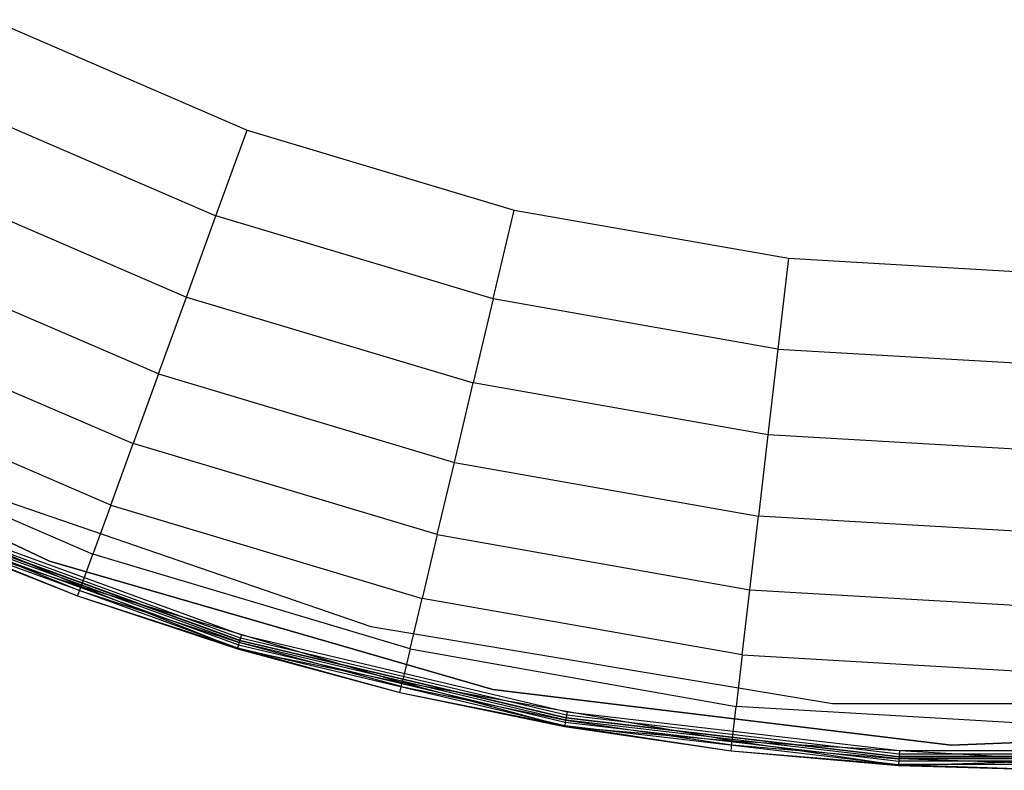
# Model space of a CAD drawing. Extents: x -38.6 to 39.4, y -37.8 to 40.2.
# Tile 9 of 49: x -13.7 to -0.4, y -37.8 to -27.7. Entities that reach past the tile are written whole.
import ezdxf

# ---------------------------------------------------------------- set-up
doc = ezdxf.new("R2010")
doc.units = 0
doc.header["$LTSCALE"] = 2.54
doc.layers.get('0').update_dxf_attribs({"color": 13, "linetype": 'CONTINUOUS'})

# ---------------------------------------------------------------- blocks, each defined once
blk = doc.blocks.new('GRUPUJ_1')
at = {"color": 0}
for p, q in [((24.503, 10.126, 16.06), (27.954, 8.637, 16.06)), ((24.503, 10.126, 16.06), (27.954, 8.637, 16.06)), ((23.95, 9.025, 15.456), (27.533, 7.48, 15.456)), ((23.95, 9.025, 15.456), (27.533, 7.48, 15.456)), ((27.533, 7.48, 15.456), (27.954, 8.637, 16.06)), ((27.533, 7.48, 15.456), (27.954, 8.637, 16.06)), ((27.954, 8.637, 16.06), (31.555, 7.559, 16.06)), ((27.954, 8.637, 16.06), (31.555, 7.559, 16.06)), ((23.427, 7.984, 14.481), (27.134, 6.385, 14.481)), ((23.427, 7.984, 14.481), (27.134, 6.385, 14.481)), ((27.134, 6.385, 14.481), (27.533, 7.48, 15.456)), ((27.134, 6.385, 14.481), (27.533, 7.48, 15.456)), ((31.271, 6.361, 15.456), (27.533, 7.48, 15.456)), ((31.271, 6.361, 15.456), (27.533, 7.48, 15.456)), ((31.271, 6.361, 15.456), (31.555, 7.559, 16.06)), ((31.271, 6.361, 15.456), (31.555, 7.559, 16.06)), ((31.555, 7.559, 16.06), (35.256, 6.907, 16.06)), ((31.555, 7.559, 16.06), (35.256, 6.907, 16.06)), ((26.757, 5.348, 13.09), (22.932, 6.998, 13.09)), ((26.757, 5.348, 13.09), (22.932, 6.998, 13.09)), ((35.256, 6.907, 16.06), (35.113, 5.683, 15.456)), ((35.256, 6.907, 16.06), (35.113, 5.683, 15.456)), ((35.256, 6.907, 16.06), (39.009, 6.688, 16.06)), ((35.256, 6.907, 16.06), (39.009, 6.688, 16.06)), ((26.757, 5.348, 13.09), (27.134, 6.385, 14.481)), ((26.757, 5.348, 13.09), (27.134, 6.385, 14.481)), ((27.134, 6.385, 14.481), (31.002, 5.227, 14.481)), ((27.134, 6.385, 14.481), (31.002, 5.227, 14.481)), ((31.271, 6.361, 15.456), (31.002, 5.227, 14.481)), ((31.271, 6.361, 15.456), (31.002, 5.227, 14.481)), ((35.113, 5.683, 15.456), (31.271, 6.361, 15.456)), ((35.113, 5.683, 15.456), (31.271, 6.361, 15.456)), ((22.483, 6.104, 11.259), (26.415, 4.408, 11.259)), ((22.483, 6.104, 11.259), (26.415, 4.408, 11.259)), ((35.113, 5.683, 15.456), (34.978, 4.526, 14.481)), ((35.113, 5.683, 15.456), (34.978, 4.526, 14.481)), ((35.113, 5.683, 15.456), (39.009, 5.456, 15.456)), ((35.113, 5.683, 15.456), (39.009, 5.456, 15.456)), ((25.285, 2.823, 0.2), (19.659, 5.493, 0.2)), ((19.659, 5.493, 0.08), (25.285, 2.823, 0.08)), ((19.659, 5.493, 0.08), (25.285, 2.823, 0.08)), ((25.285, 2.823, 0.2), (19.659, 5.493, 0.2)), ((19.659, 5.493, 0.08), (25.285, 2.823, 0.08)), ((26.113, 3.577, 8.891), (22.086, 5.314, 8.891)), ((26.113, 3.577, 8.891), (22.086, 5.314, 8.891)), ((26.757, 5.348, 13.09), (26.415, 4.408, 11.259)), ((26.757, 5.348, 13.09), (26.415, 4.408, 11.259)), ((26.757, 5.348, 13.09), (30.748, 4.154, 13.09)), ((26.757, 5.348, 13.09), (30.748, 4.154, 13.09)), ((30.748, 4.154, 13.09), (31.002, 5.227, 14.481)), ((30.748, 4.154, 13.09), (31.002, 5.227, 14.481)), ((34.978, 4.526, 14.481), (31.002, 5.227, 14.481)), ((34.978, 4.526, 14.481), (31.002, 5.227, 14.481)), ((21.771, 4.687, 5.967), (25.872, 2.918, 5.967)), ((21.771, 4.687, 5.967), (25.872, 2.918, 5.967)), ((34.978, 4.526, 14.481), (34.85, 3.43, 13.09)), ((34.978, 4.526, 14.481), (34.85, 3.43, 13.09)), ((39.009, 4.291, 14.481), (34.978, 4.526, 14.481)), ((39.009, 4.291, 14.481), (34.978, 4.526, 14.481)), ((26.113, 3.577, 8.891), (26.415, 4.408, 11.259)), ((26.113, 3.577, 8.891), (26.415, 4.408, 11.259)), ((30.517, 3.18, 11.259), (26.415, 4.408, 11.259)), ((30.517, 3.18, 11.259), (26.415, 4.408, 11.259)), ((25.714, 2.481, 2.461), (21.563, 4.271, 2.461)), ((25.714, 2.481, 2.461), (21.563, 4.271, 2.461)), ((30.517, 3.18, 11.259), (30.748, 4.154, 13.09)), ((30.517, 3.18, 11.259), (30.748, 4.154, 13.09)), ((30.748, 4.154, 13.09), (34.85, 3.43, 13.09)), ((30.748, 4.154, 13.09), (34.85, 3.43, 13.09)), ((23.649, 3.993, 0.08), (29.622, 1.942, 0.08)), ((23.649, 3.993), (29.622, 1.942)), ((23.649, 3.993), (29.622, 1.942)), ((23.649, 3.993, 0.08), (29.622, 1.942, 0.08)), ((26.113, 3.577, 8.891), (25.872, 2.918, 5.967)), ((26.113, 3.577, 8.891), (25.872, 2.918, 5.967)), ((26.113, 3.577, 8.891), (30.313, 2.32, 8.891)), ((26.113, 3.577, 8.891), (30.313, 2.32, 8.891)), ((27.865, 1.785, 0.09), (23.619, 3.331, 0.09)), ((27.865, 1.785, 0.09), (23.619, 3.331, 0.09)), ((23.637, 3.374), (27.878, 1.83)), ((23.637, 3.374), (27.878, 1.83)), ((23.637, 3.374, 0.08), (27.878, 1.83, 0.08)), ((23.637, 3.374, 0.08), (27.878, 1.83, 0.08)), ((34.734, 2.437, 11.259), (34.85, 3.43, 13.09)), ((34.734, 2.437, 11.259), (34.85, 3.43, 13.09)), ((39.009, 3.188, 13.09), (34.85, 3.43, 13.09)), ((39.009, 3.188, 13.09), (34.85, 3.43, 13.09)), ((23.558, 3.19, 0.207), (25.667, 2.353, 0.207)), ((23.558, 3.19, 0.207), (25.714, 2.481, 2.461)), ((23.558, 3.19, 0.207), (25.714, 2.481, 2.461)), ((23.558, 3.19, 0.207), (25.667, 2.353, 0.207)), ((23.563, 3.202, 0.129), (25.667, 2.353, 0.207)), ((23.563, 3.202, 0.129), (25.667, 2.353, 0.207)), ((23.563, 3.202, 0.129), (27.825, 1.651, 0.129)), ((23.563, 3.202, 0.129), (27.825, 1.651, 0.129)), ((23.58, 3.242, 0.061), (27.837, 1.692, 0.061)), ((23.58, 3.242, 0.061), (27.837, 1.692, 0.061)), ((27.846, 1.723, 0.157), (23.593, 3.271, 0.157)), ((23.593, 3.271, 0.157), (25.694, 2.428, 0.204)), ((27.846, 1.723, 0.157), (23.593, 3.271, 0.157)), ((27.853, 1.747, 0.117), (23.603, 3.294, 0.117)), ((27.853, 1.747, 0.117), (23.603, 3.294, 0.117)), ((23.606, 3.302, 0.016), (27.856, 1.755, 0.016)), ((23.606, 3.302, 0.016), (27.856, 1.755, 0.016)), ((30.517, 3.18, 11.259), (30.313, 2.32, 8.891)), ((30.517, 3.18, 11.259), (30.313, 2.32, 8.891)), ((30.517, 3.18, 11.259), (34.734, 2.437, 11.259)), ((30.517, 3.18, 11.259), (34.734, 2.437, 11.259)), ((31.268, 1.091, 0.2), (25.285, 2.823, 0.2)), ((25.285, 2.823, 0.2), (25.285, 2.823, 0.08)), ((25.285, 2.823, 0.08), (31.268, 1.091, 0.08)), ((25.285, 2.823, 0.2), (25.285, 2.823, 0.08)), ((25.285, 2.823, 0.08), (31.268, 1.091, 0.08)), ((31.268, 1.091, 0.2), (25.285, 2.823, 0.2)), ((25.285, 2.823, 0.08), (31.268, 1.091, 0.08)), ((25.714, 2.481, 2.461), (25.872, 2.918, 5.967)), ((25.714, 2.481, 2.461), (25.872, 2.918, 5.967)), ((30.151, 1.637, 5.967), (25.872, 2.918, 5.967)), ((30.151, 1.637, 5.967), (25.872, 2.918, 5.967)), ((25.667, 2.353, 0.207), (25.714, 2.481, 2.461)), ((25.667, 2.353, 0.207), (25.714, 2.481, 2.461)), ((25.694, 2.428, 0.204), (27.846, 1.723, 0.157)), ((25.714, 2.481, 2.461), (30.044, 1.185, 2.461)), ((27.821, 1.639, 0.207), (25.714, 2.481, 2.461)), ((27.821, 1.639, 0.207), (25.714, 2.481, 2.461)), ((25.714, 2.481, 2.461), (30.044, 1.185, 2.461)), ((34.631, 1.558, 8.891), (34.734, 2.437, 11.259)), ((34.631, 1.558, 8.891), (34.734, 2.437, 11.259)), ((34.734, 2.437, 11.259), (39.009, 2.188, 11.259)), ((34.734, 2.437, 11.259), (39.009, 2.188, 11.259)), ((25.667, 2.353, 0.207), (27.821, 1.639, 0.207)), ((25.667, 2.353, 0.207), (27.825, 1.651, 0.129)), ((25.667, 2.353, 0.207), (27.821, 1.639, 0.207)), ((25.667, 2.353, 0.207), (27.825, 1.651, 0.129)), ((30.151, 1.637, 5.967), (30.313, 2.32, 8.891)), ((30.151, 1.637, 5.967), (30.313, 2.32, 8.891)), ((34.631, 1.558, 8.891), (30.313, 2.32, 8.891)), ((34.631, 1.558, 8.891), (30.313, 2.32, 8.891)), ((29.622, 1.942, 0.08), (35.851, 0.903, 0.08)), ((29.622, 1.942), (35.851, 0.903)), ((29.622, 1.942), (35.851, 0.903)), ((29.622, 1.942), (29.622, 1.942, 0.08)), ((29.622, 1.942, 0.08), (35.851, 0.903, 0.08)), ((29.622, 1.942), (29.622, 1.942, 0.08)), ((27.856, 1.755, 0.016), (27.837, 1.692, 0.061)), ((27.856, 1.755, 0.016), (27.837, 1.692, 0.061)), ((27.853, 1.747, 0.117), (27.846, 1.723, 0.157)), ((27.853, 1.747, 0.117), (27.846, 1.723, 0.157)), ((27.865, 1.785, 0.09), (27.853, 1.747, 0.117)), ((27.865, 1.785, 0.09), (27.853, 1.747, 0.117)), ((32.254, 0.704, 0.117), (27.853, 1.747, 0.117)), ((32.254, 0.704, 0.117), (27.853, 1.747, 0.117)), ((27.878, 1.83), (27.856, 1.755, 0.016)), ((27.878, 1.83), (27.856, 1.755, 0.016)), ((27.856, 1.755, 0.016), (32.256, 0.712, 0.016)), ((27.856, 1.755, 0.016), (32.256, 0.712, 0.016)), ((27.878, 1.83, 0.08), (27.865, 1.785, 0.09)), ((27.878, 1.83, 0.08), (27.865, 1.785, 0.09)), ((32.261, 0.743, 0.09), (27.865, 1.785, 0.09)), ((32.261, 0.743, 0.09), (27.865, 1.785, 0.09)), ((27.878, 1.83), (32.269, 0.789)), ((27.878, 1.83), (32.269, 0.789)), ((27.878, 1.83, 0.08), (32.269, 0.789, 0.08)), ((27.878, 1.83, 0.08), (32.269, 0.789, 0.08)), ((27.821, 1.639, 0.207), (27.825, 1.651, 0.129)), ((27.821, 1.639, 0.207), (27.825, 1.651, 0.129)), ((27.821, 1.639, 0.207), (30.044, 1.185, 2.461)), ((27.821, 1.639, 0.207), (30.044, 1.185, 2.461)), ((27.821, 1.639, 0.207), (30.013, 1.051, 0.207)), ((27.821, 1.639, 0.207), (30.013, 1.051, 0.207)), ((27.837, 1.692, 0.061), (27.825, 1.651, 0.129)), ((27.837, 1.692, 0.061), (27.825, 1.651, 0.129)), ((27.825, 1.651, 0.129), (30.013, 1.051, 0.207)), ((27.825, 1.651, 0.129), (30.013, 1.051, 0.207)), ((27.825, 1.651, 0.129), (32.237, 0.605, 0.129)), ((27.825, 1.651, 0.129), (32.237, 0.605, 0.129)), ((27.837, 1.692, 0.061), (32.244, 0.648, 0.061)), ((27.837, 1.692, 0.061), (32.244, 0.648, 0.061)), ((30.031, 1.129, 0.204), (27.846, 1.723, 0.157)), ((32.25, 0.679, 0.157), (27.846, 1.723, 0.157)), ((32.25, 0.679, 0.157), (27.846, 1.723, 0.157)), ((30.151, 1.637, 5.967), (30.044, 1.185, 2.461)), ((30.151, 1.637, 5.967), (30.044, 1.185, 2.461)), ((30.151, 1.637, 5.967), (34.55, 0.861, 5.967)), ((30.151, 1.637, 5.967), (34.55, 0.861, 5.967)), ((34.631, 1.558, 8.891), (34.55, 0.861, 5.967)), ((34.631, 1.558, 8.891), (34.55, 0.861, 5.967)), ((34.631, 1.558, 8.891), (39.009, 1.303, 8.891)), ((34.631, 1.558, 8.891), (39.009, 1.303, 8.891)), ((30.013, 1.051, 0.207), (30.044, 1.185, 2.461)), ((30.013, 1.051, 0.207), (30.044, 1.185, 2.461)), ((30.031, 1.129, 0.204), (32.25, 0.679, 0.157)), ((34.496, 0.4, 2.461), (30.044, 1.185, 2.461)), ((34.496, 0.4, 2.461), (30.044, 1.185, 2.461)), ((32.235, 0.593, 0.207), (30.044, 1.185, 2.461)), ((32.235, 0.593, 0.207), (30.044, 1.185, 2.461)), ((37.45, 0.34, 0.2), (31.268, 1.091, 0.2)), ((31.268, 1.091, 0.2), (31.268, 1.091, 0.08)), ((31.268, 1.091, 0.08), (37.45, 0.34, 0.08)), ((31.268, 1.091, 0.2), (31.268, 1.091, 0.08)), ((31.268, 1.091, 0.08), (37.45, 0.34, 0.08)), ((37.45, 0.34, 0.2), (31.268, 1.091, 0.2)), ((31.268, 1.091, 0.08), (37.45, 0.34, 0.08)), ((30.013, 1.051, 0.207), (32.235, 0.593, 0.207)), ((30.013, 1.051, 0.207), (32.235, 0.593, 0.207)), ((30.013, 1.051, 0.207), (32.237, 0.605, 0.129)), ((30.013, 1.051, 0.207), (32.237, 0.605, 0.129)), ((34.496, 0.4, 2.461), (34.55, 0.861, 5.967)), ((34.496, 0.4, 2.461), (34.55, 0.861, 5.967)), ((39.009, 0.601, 5.967), (34.55, 0.861, 5.967)), ((39.009, 0.601, 5.967), (34.55, 0.861, 5.967)), ((35.851, 0.903, 0.08), (42.166, 0.903, 0.08)), ((35.851, 0.903), (42.166, 0.903)), ((35.851, 0.903), (42.166, 0.903)), ((35.851, 0.903), (35.851, 0.903, 0.08)), ((35.851, 0.903, 0.08), (42.166, 0.903, 0.08)), ((35.851, 0.903), (35.851, 0.903, 0.08)), ((32.256, 0.712, 0.016), (32.244, 0.648, 0.061)), ((32.256, 0.712, 0.016), (32.244, 0.648, 0.061)), ((32.254, 0.704, 0.117), (32.25, 0.679, 0.157)), ((32.254, 0.704, 0.117), (32.25, 0.679, 0.157)), ((36.745, 0.154, 0.157), (32.25, 0.679, 0.157)), ((32.25, 0.679, 0.157), (34.489, 0.343, 0.204)), ((36.745, 0.154, 0.157), (32.25, 0.679, 0.157)), ((32.261, 0.743, 0.09), (32.254, 0.704, 0.117)), ((32.261, 0.743, 0.09), (32.254, 0.704, 0.117)), ((36.747, 0.179, 0.117), (32.254, 0.704, 0.117)), ((36.747, 0.179, 0.117), (32.254, 0.704, 0.117)), ((32.269, 0.789), (32.256, 0.712, 0.016)), ((32.269, 0.789), (32.256, 0.712, 0.016)), ((32.256, 0.712, 0.016), (36.747, 0.187, 0.016)), ((32.256, 0.712, 0.016), (36.747, 0.187, 0.016)), ((32.269, 0.789, 0.08), (32.261, 0.743, 0.09)), ((32.269, 0.789, 0.08), (32.261, 0.743, 0.09)), ((36.749, 0.219, 0.09), (32.261, 0.743, 0.09)), ((36.749, 0.219, 0.09), (32.261, 0.743, 0.09)), ((32.269, 0.789), (36.752, 0.266)), ((32.269, 0.789), (36.752, 0.266)), ((32.269, 0.789, 0.08), (36.752, 0.266, 0.08)), ((32.269, 0.789, 0.08), (36.752, 0.266, 0.08)), ((32.235, 0.593, 0.207), (32.237, 0.605, 0.129)), ((32.235, 0.593, 0.207), (32.237, 0.605, 0.129)), ((32.235, 0.593, 0.207), (34.48, 0.264, 0.207)), ((32.235, 0.593, 0.207), (34.496, 0.4, 2.461)), ((32.235, 0.593, 0.207), (34.496, 0.4, 2.461)), ((32.235, 0.593, 0.207), (34.48, 0.264, 0.207)), ((32.244, 0.648, 0.061), (32.237, 0.605, 0.129)), ((32.244, 0.648, 0.061), (32.237, 0.605, 0.129)), ((32.237, 0.605, 0.129), (34.48, 0.264, 0.207)), ((32.237, 0.605, 0.129), (36.741, 0.079, 0.129)), ((32.237, 0.605, 0.129), (34.48, 0.264, 0.207)), ((32.237, 0.605, 0.129), (36.741, 0.079, 0.129)), ((32.244, 0.648, 0.061), (36.744, 0.122, 0.061)), ((32.244, 0.648, 0.061), (36.744, 0.122, 0.061)), ((43.673, 0.591, 0.2), (37.45, 0.34, 0.2)), ((37.45, 0.34, 0.08), (43.673, 0.591, 0.08)), ((37.45, 0.34, 0.08), (43.673, 0.591, 0.08)), ((43.673, 0.591, 0.2), (37.45, 0.34, 0.2)), ((37.45, 0.34, 0.08), (43.673, 0.591, 0.08)), ((34.48, 0.264, 0.207), (34.496, 0.4, 2.461)), ((34.48, 0.264, 0.207), (34.496, 0.4, 2.461)), ((34.496, 0.4, 2.461), (39.009, 0.137, 2.461)), ((36.74, 0.066, 0.207), (34.496, 0.4, 2.461)), ((36.74, 0.066, 0.207), (34.496, 0.4, 2.461)), ((34.496, 0.4, 2.461), (39.009, 0.137, 2.461)), ((34.489, 0.343, 0.204), (36.745, 0.154, 0.157)), ((37.45, 0.34, 0.2), (37.45, 0.34, 0.08)), ((37.45, 0.34, 0.2), (37.45, 0.34, 0.08)), ((34.48, 0.264, 0.207), (36.74, 0.066, 0.207)), ((34.48, 0.264, 0.207), (36.741, 0.079, 0.129)), ((34.48, 0.264, 0.207), (36.74, 0.066, 0.207)), ((34.48, 0.264, 0.207), (36.741, 0.079, 0.129)), ((36.74, 0.066, 0.207), (39.009, 0.137, 2.461)), ((36.74, 0.066, 0.207), (39.009, 0.137, 2.461)), ((36.747, 0.187, 0.016), (36.744, 0.122, 0.061)), ((36.747, 0.187, 0.016), (36.744, 0.122, 0.061)), ((36.747, 0.179, 0.117), (36.745, 0.154, 0.157)), ((36.747, 0.179, 0.117), (36.745, 0.154, 0.157)), ((39.009, 0.08, 0.204), (36.745, 0.154, 0.157)), ((41.272, 0.154, 0.157), (36.745, 0.154, 0.157)), ((41.272, 0.154, 0.157), (36.745, 0.154, 0.157)), ((36.752, 0.266), (36.747, 0.187, 0.016)), ((36.752, 0.266), (36.747, 0.187, 0.016)), ((36.749, 0.219, 0.09), (36.747, 0.179, 0.117)), ((36.749, 0.219, 0.09), (36.747, 0.179, 0.117)), ((41.27, 0.187, 0.016), (36.747, 0.187, 0.016)), ((41.27, 0.187, 0.016), (36.747, 0.187, 0.016)), ((41.27, 0.179, 0.117), (36.747, 0.179, 0.117)), ((41.27, 0.179, 0.117), (36.747, 0.179, 0.117)), ((36.752, 0.266, 0.08), (36.749, 0.219, 0.09)), ((36.752, 0.266, 0.08), (36.749, 0.219, 0.09)), ((41.268, 0.219, 0.09), (36.749, 0.219, 0.09)), ((41.268, 0.219, 0.09), (36.749, 0.219, 0.09)), ((36.752, 0.266), (41.265, 0.266)), ((36.752, 0.266), (41.265, 0.266)), ((36.752, 0.266, 0.08), (41.265, 0.266, 0.08)), ((36.752, 0.266, 0.08), (41.265, 0.266, 0.08)), ((36.74, 0.066, 0.207), (36.741, 0.079, 0.129)), ((36.74, 0.066, 0.207), (36.741, 0.079, 0.129)), ((36.74, 0.066, 0.207), (39.009, 0, 0.207)), ((36.74, 0.066, 0.207), (39.009, 0, 0.207)), ((36.744, 0.122, 0.061), (36.741, 0.079, 0.129)), ((36.744, 0.122, 0.061), (36.741, 0.079, 0.129)), ((36.741, 0.079, 0.129), (39.009, 0, 0.207)), ((41.276, 0.079, 0.129), (36.741, 0.079, 0.129)), ((41.276, 0.079, 0.129), (36.741, 0.079, 0.129)), ((36.741, 0.079, 0.129), (39.009, 0, 0.207)), ((41.273, 0.122, 0.061), (36.744, 0.122, 0.061)), ((41.273, 0.122, 0.061), (36.744, 0.122, 0.061))]:
    blk.add_line(p, q, dxfattribs=at)

msp = doc.modelspace()

# ---------------------------------------------------------------- block references
at = {"color": 0}
msp.add_blockref('GRUPUJ_1', (-38.605, -37.842, 0.16), dxfattribs=at)

doc.saveas('drawing.dxf')
